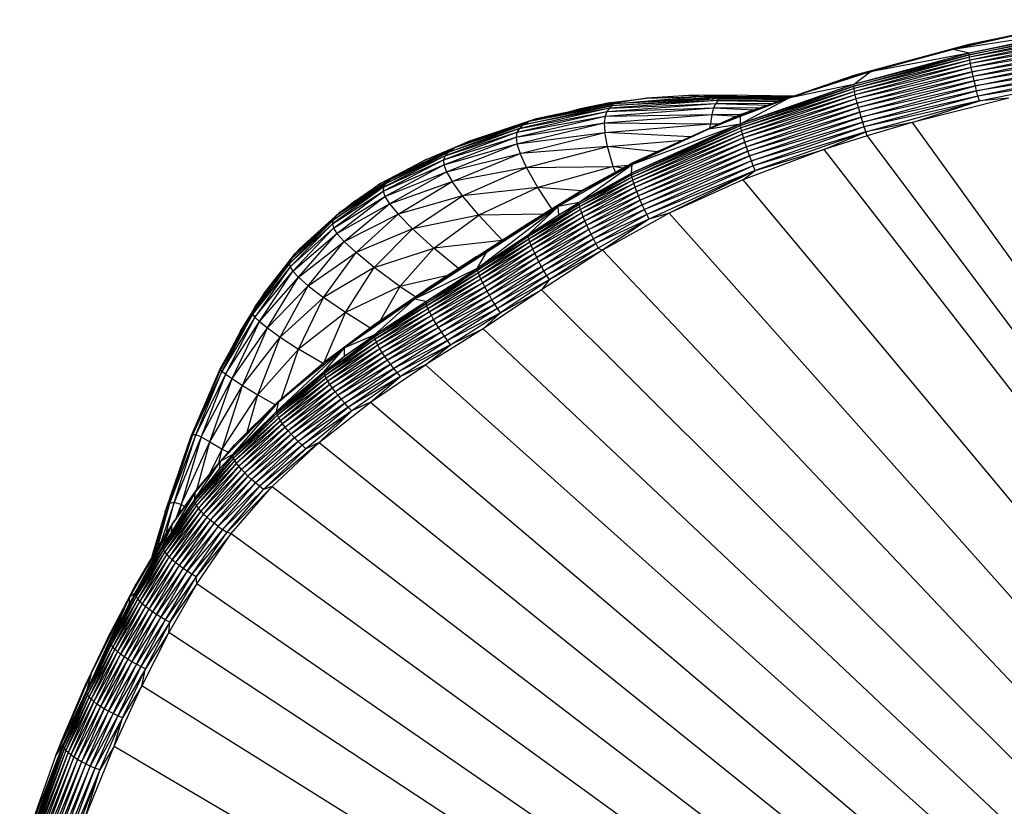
# Paper-space layout '_Superior' of a CAD drawing. Header units: millimetres. Extents: x -50 to 1200, y -1808 to 138.
# Tile 21 of 27: x 759 to 828, y 76 to 131. Entities that reach past the tile are written whole.
import ezdxf

# ---------------------------------------------------------------- set-up
doc = ezdxf.new("R2010")
doc.units = ezdxf.units.MM

psp = doc.layouts.new('_Superior')

# ---------------------------------------------------------------- linework, layer by layer
at = {"color": 7, "linetype": 'Continuous', "lineweight": 25}
for p, q in [((833.593, 130.789), (825.458, 129.056)), ((825.468, 129.094), (833.608, 130.801)), ((825.468, 129.094), (833.593, 130.789)), ((825.485, 129.106), (833.608, 130.801)), ((833.58, 130.163), (824.352, 128.728)), ((830.171, 130.041), (824.352, 128.728)), ((833.58, 130.163), (825.452, 128.469)), ((833.585, 130.051), (825.452, 128.469)), ((825.457, 128.358), (833.585, 130.051)), ((833.601, 129.885), (825.457, 128.358)), ((825.458, 129.056), (830.171, 130.041)), ((833.601, 129.885), (825.476, 128.191)), ((833.627, 129.676), (825.476, 128.191)), ((833.627, 129.676), (825.507, 127.984)), ((817.428, 126.878), (825.468, 129.094)), ((825.458, 129.056), (817.428, 126.878)), ((817.439, 126.917), (825.485, 129.106)), ((817.439, 126.917), (825.468, 129.094)), ((817.459, 126.931), (825.485, 129.106)), ((818.577, 127.164), (825.458, 129.056)), ((824.352, 128.728), (825.458, 129.056)), ((825.458, 129.056), (825.468, 129.094)), ((825.468, 129.094), (825.485, 129.106)), ((833.663, 129.438), (825.507, 127.984)), ((833.663, 129.438), (825.549, 127.747)), ((833.708, 129.163), (825.549, 127.747)), ((833.708, 129.163), (825.603, 127.473)), ((833.761, 128.861), (825.603, 127.473)), ((825.666, 127.173), (833.761, 128.861)), ((825.452, 128.469), (817.421, 126.286)), ((825.457, 128.358), (817.421, 126.286)), ((817.428, 126.174), (825.457, 128.358)), ((825.476, 128.191), (817.428, 126.174)), ((825.476, 128.191), (817.45, 126.008)), ((824.352, 128.728), (818.577, 127.164)), ((825.452, 128.469), (818.577, 127.164)), ((825.452, 128.469), (824.352, 128.728)), ((825.457, 128.358), (825.452, 128.469)), ((825.476, 128.191), (825.457, 128.358)), ((825.507, 127.984), (825.476, 128.191)), ((833.821, 128.537), (825.666, 127.173)), ((833.821, 128.537), (825.738, 126.852)), ((833.883, 128.223), (825.738, 126.852)), ((825.811, 126.54), (833.883, 128.223)), ((825.507, 127.984), (817.45, 126.008)), ((825.507, 127.984), (817.488, 125.802)), ((825.549, 127.747), (817.488, 125.802)), ((825.549, 127.747), (817.538, 125.566)), ((825.603, 127.473), (817.538, 125.566)), ((825.603, 127.473), (817.601, 125.295)), ((825.549, 127.747), (825.507, 127.984)), ((825.603, 127.473), (825.549, 127.747)), ((825.666, 127.173), (825.603, 127.473)), ((833.953, 127.874), (825.811, 126.54)), ((825.896, 126.193), (833.953, 127.874)), ((834.028, 127.519), (825.896, 126.193)), ((825.984, 125.841), (834.028, 127.519)), ((809.567, 124.199), (817.459, 126.931)), ((809.567, 124.199), (817.439, 126.917)), ((809.591, 124.215), (817.459, 126.931)), ((818.577, 127.164), (812.893, 125.334)), ((812.893, 125.334), (817.428, 126.878)), ((813.742, 125.623), (817.439, 126.917)), ((817.421, 126.286), (818.577, 127.164)), ((818.577, 127.164), (817.428, 126.878)), ((817.428, 126.878), (817.439, 126.917)), ((817.439, 126.917), (817.459, 126.931)), ((825.666, 127.173), (817.601, 125.295)), ((817.677, 124.997), (825.666, 127.173)), ((825.738, 126.852), (817.677, 124.997)), ((825.738, 126.852), (817.762, 124.679)), ((825.738, 126.852), (825.666, 127.173)), ((825.811, 126.54), (825.738, 126.852)), ((834.105, 127.164), (825.984, 125.841)), ((834.105, 127.164), (826.076, 125.489)), ((834.184, 126.815), (826.076, 125.489)), ((826.17, 125.142), (834.184, 126.815)), ((817.421, 126.286), (809.55, 123.556)), ((817.428, 126.174), (809.55, 123.556)), ((809.558, 123.443), (817.428, 126.174)), ((817.421, 126.286), (812.893, 125.334)), ((817.428, 126.174), (817.421, 126.286)), ((817.45, 126.008), (817.428, 126.174)), ((825.811, 126.54), (817.762, 124.679)), ((817.849, 124.37), (825.811, 126.54)), ((825.896, 126.193), (817.849, 124.37)), ((817.95, 124.028), (825.896, 126.193)), ((825.896, 126.193), (825.811, 126.54)), ((825.984, 125.841), (825.896, 126.193)), ((806.997, 125.449), (801.78, 125.004)), ((805.946, 125.532), (803.027, 125.35)), ((803.027, 125.35), (806.997, 125.449)), ((810.051, 125.548), (805.946, 125.532)), ((805.946, 125.532), (806.997, 125.449)), ((810.051, 125.548), (806.997, 125.449)), ((806.997, 125.449), (807.785, 125.383)), ((806.997, 125.449), (813.07, 125.416)), ((813.143, 125.441), (806.997, 125.449)), ((817.45, 126.008), (809.558, 123.443)), ((817.45, 126.008), (809.585, 123.277)), ((817.488, 125.802), (809.585, 123.277)), ((817.488, 125.802), (809.63, 123.072)), ((817.538, 125.566), (809.63, 123.072)), ((817.538, 125.566), (809.69, 122.838)), ((810.051, 125.548), (813.303, 125.496)), ((817.488, 125.802), (817.45, 126.008)), ((817.538, 125.566), (817.488, 125.802)), ((817.601, 125.295), (817.538, 125.566)), ((825.984, 125.841), (817.95, 124.028)), ((818.055, 123.68), (825.984, 125.841)), ((826.076, 125.489), (818.055, 123.68)), ((826.076, 125.489), (818.165, 123.333)), ((826.076, 125.489), (825.984, 125.841)), ((826.17, 125.142), (826.076, 125.489)), ((794.436, 123.481), (800.645, 124.832)), ((800.684, 124.935), (794.842, 123.717)), ((800.645, 124.832), (794.842, 123.717)), ((795.331, 123.902), (800.684, 124.935)), ((799.877, 124.841), (795.331, 123.902)), ((800.551, 125.034), (798.385, 124.6)), ((798.385, 124.6), (799.877, 124.841)), ((803.027, 125.35), (799.877, 124.841)), ((799.877, 124.841), (800.684, 124.935)), ((800.251, 124.411), (807.831, 124.963)), ((807.98, 125.171), (800.441, 124.653)), ((800.441, 124.653), (807.831, 124.963)), ((800.441, 124.653), (800.645, 124.832)), ((800.551, 125.034), (803.027, 125.35)), ((800.645, 124.832), (808.035, 125.307)), ((807.98, 125.171), (800.645, 124.832)), ((800.645, 124.832), (800.684, 124.935)), ((807.785, 125.383), (800.684, 124.935)), ((808.035, 125.307), (800.684, 124.935)), ((807.831, 124.963), (807.681, 124.656)), ((812.999, 125.391), (807.785, 125.383)), ((808.035, 125.307), (807.785, 125.383)), ((812.875, 125.349), (807.785, 125.383)), ((807.98, 125.171), (807.831, 124.963)), ((807.831, 124.963), (811.833, 124.989)), ((807.831, 124.963), (811.467, 124.862)), ((807.98, 125.171), (808.035, 125.307)), ((812.415, 125.19), (807.98, 125.171)), ((807.98, 125.171), (812.145, 125.097)), ((808.035, 125.307), (812.782, 125.316)), ((812.6, 125.254), (808.035, 125.307)), ((809.55, 123.556), (812.893, 125.334)), ((809.55, 124.096), (812.893, 125.334)), ((812.893, 125.334), (809.554, 124.158)), ((817.601, 125.295), (809.69, 122.838)), ((817.601, 125.295), (809.766, 122.57)), ((817.677, 124.997), (809.766, 122.57)), ((809.856, 122.276), (817.677, 124.997)), ((817.677, 124.997), (817.601, 125.295)), ((817.762, 124.679), (817.677, 124.997)), ((826.17, 125.142), (818.165, 123.333)), ((818.277, 122.991), (826.17, 125.142)), ((828.23, 125.338), (821.507, 123.649)), ((821.507, 123.649), (826.17, 125.142)), ((828.23, 125.338), (826.17, 125.142)), ((793.929, 122.621), (800.122, 124.085)), ((793.992, 122.965), (800.251, 124.411)), ((793.992, 122.965), (800.122, 124.085)), ((800.441, 124.653), (794.159, 123.238)), ((794.159, 123.238), (800.251, 124.411)), ((800.441, 124.653), (794.436, 123.481)), ((796.815, 124.209), (798.385, 124.6)), ((798.385, 124.6), (797.549, 124.36)), ((800.071, 123.623), (807.556, 124.206)), ((800.122, 124.085), (800.071, 123.623)), ((800.122, 124.085), (807.681, 124.656)), ((800.251, 124.411), (800.122, 124.085)), ((800.122, 124.085), (807.556, 124.206)), ((800.251, 124.411), (807.681, 124.656)), ((800.441, 124.653), (800.251, 124.411)), ((809.591, 124.215), (801.96, 120.795)), ((809.567, 124.199), (801.96, 120.795)), ((809.591, 124.215), (801.987, 120.817)), ((807.356, 123.206), (809.554, 124.158)), ((807.356, 123.206), (809.55, 124.096)), ((807.556, 124.206), (807.458, 123.543)), ((807.681, 124.656), (807.556, 124.206)), ((807.556, 124.206), (809.621, 124.225)), ((807.556, 124.206), (809.306, 124.087)), ((807.681, 124.656), (810.948, 124.683)), ((807.681, 124.656), (810.514, 124.534)), ((809.567, 124.199), (807.759, 123.381)), ((809.55, 124.096), (809.554, 124.158)), ((809.55, 123.556), (809.55, 124.096)), ((809.554, 124.158), (809.567, 124.199)), ((809.567, 124.199), (809.591, 124.215)), ((817.762, 124.679), (809.856, 122.276)), ((817.762, 124.679), (809.958, 121.962)), ((817.849, 124.37), (809.958, 121.962)), ((810.061, 121.659), (817.849, 124.37)), ((817.95, 124.028), (810.061, 121.659)), ((810.181, 121.322), (817.95, 124.028)), ((817.849, 124.37), (817.762, 124.679)), ((817.95, 124.028), (817.849, 124.37)), ((818.055, 123.68), (817.95, 124.028)), ((789.226, 121.59), (794.436, 123.481)), ((794.842, 123.717), (789.655, 121.871)), ((794.436, 123.481), (789.655, 121.871)), ((795.331, 123.902), (790.611, 122.32)), ((790.611, 122.32), (794.842, 123.717)), ((793.929, 122.621), (800.071, 123.623)), ((793.987, 122.152), (800.071, 123.623)), ((794.159, 123.238), (794.436, 123.481)), ((794.436, 123.481), (794.842, 123.717)), ((795.331, 123.902), (794.842, 123.717)), ((800.071, 123.623), (800.116, 122.953)), ((800.071, 123.623), (807.458, 123.543)), ((800.116, 122.953), (807.458, 123.543)), ((809.55, 123.556), (801.955, 120.123)), ((809.558, 123.443), (801.955, 120.123)), ((801.966, 120.007), (809.558, 123.443)), ((802.001, 120.714), (809.55, 123.556)), ((807.356, 123.206), (809.55, 123.556)), ((807.439, 123.253), (807.458, 123.543)), ((807.458, 123.543), (808.102, 123.55)), ((807.969, 123.49), (807.458, 123.543)), ((809.558, 123.443), (809.55, 123.556)), ((809.585, 123.277), (809.558, 123.443)), ((818.055, 123.68), (810.181, 121.322)), ((810.307, 120.98), (818.055, 123.68)), ((818.165, 123.333), (818.055, 123.68)), ((821.507, 123.649), (818.277, 122.991)), ((821.507, 123.649), (818.365, 122.729)), ((821.507, 123.649), (916.282, -8.202)), ((788.878, 121.051), (793.992, 122.965)), ((794.159, 123.238), (788.988, 121.333)), ((788.988, 121.333), (793.992, 122.965)), ((794.159, 123.238), (789.226, 121.59)), ((793.992, 122.965), (793.929, 122.621)), ((793.987, 122.152), (800.116, 122.953)), ((794.159, 123.238), (793.992, 122.965)), ((794.205, 121.48), (800.116, 122.953)), ((800.3, 121.974), (800.116, 122.953)), ((806.08, 122.646), (800.116, 122.953)), ((801.946, 120.75), (807.356, 123.206)), ((809.585, 123.277), (801.966, 120.007)), ((809.585, 123.277), (802, 119.84)), ((809.63, 123.072), (802, 119.84)), ((802.001, 120.714), (807.356, 123.206)), ((809.63, 123.072), (802.055, 119.635)), ((809.69, 122.838), (802.055, 119.635)), ((809.69, 122.838), (802.127, 119.403)), ((809.63, 123.072), (809.585, 123.277)), ((809.69, 122.838), (809.63, 123.072)), ((809.766, 122.57), (809.69, 122.838)), ((818.165, 123.333), (810.307, 120.98)), ((818.165, 123.333), (810.437, 120.64)), ((818.277, 122.991), (810.437, 120.64)), ((818.277, 122.991), (810.57, 120.305)), ((815.348, 121.757), (818.277, 122.991)), ((818.365, 122.729), (815.348, 121.757)), ((818.277, 122.991), (818.165, 123.333)), ((818.365, 122.729), (818.277, 122.991)), ((818.365, 122.729), (916.282, -8.202)), ((787.668, 121.067), (790.611, 122.32)), ((788.878, 121.051), (793.929, 122.621)), ((788.898, 120.701), (793.929, 122.621)), ((788.898, 120.701), (793.987, 122.152)), ((789.078, 120.223), (793.987, 122.152)), ((790.611, 122.32), (789.655, 121.871)), ((793.929, 122.621), (793.987, 122.152)), ((793.987, 122.152), (794.205, 121.48)), ((800.3, 121.974), (794.205, 121.48)), ((794.655, 120.505), (800.3, 121.974)), ((800.3, 121.974), (805.584, 122.425)), ((800.698, 120.575), (800.3, 121.974)), ((803.744, 121.602), (800.3, 121.974)), ((809.766, 122.57), (802.127, 119.403)), ((809.766, 122.57), (802.219, 119.138)), ((809.856, 122.276), (802.219, 119.138)), ((802.327, 118.848), (809.856, 122.276)), ((809.856, 122.276), (809.766, 122.57)), ((809.958, 121.962), (809.856, 122.276)), ((788.988, 121.333), (784.709, 119.146)), ((784.866, 119.407), (789.226, 121.59)), ((788.988, 121.333), (784.866, 119.407)), ((789.655, 121.871), (785.139, 119.661)), ((789.226, 121.59), (785.139, 119.661)), ((785.548, 119.935), (789.655, 121.871)), ((788.988, 121.333), (788.878, 121.051)), ((788.988, 121.333), (789.226, 121.59)), ((789.078, 120.223), (794.205, 121.48)), ((789.226, 121.59), (789.655, 121.871)), ((789.483, 119.536), (794.205, 121.48)), ((794.655, 120.505), (794.205, 121.48)), ((809.958, 121.962), (802.327, 118.848)), ((809.958, 121.962), (802.449, 118.54)), ((810.061, 121.659), (802.449, 118.54)), ((802.572, 118.243), (810.061, 121.659)), ((810.181, 121.322), (802.572, 118.243)), ((802.715, 117.914), (810.181, 121.322)), ((815.348, 121.757), (809.714, 119.662)), ((810.061, 121.659), (809.958, 121.962)), ((810.181, 121.322), (810.061, 121.659)), ((810.307, 120.98), (810.181, 121.322)), ((810.57, 120.305), (815.348, 121.757)), ((815.348, 121.757), (916.282, -8.202)), ((784.519, 119.429), (787.668, 121.067)), ((784.678, 118.856), (788.878, 121.051)), ((784.678, 118.856), (788.898, 120.701)), ((784.709, 119.146), (788.878, 121.051)), ((784.799, 118.492), (788.898, 120.701)), ((787.668, 121.067), (785.548, 119.935)), ((788.878, 121.051), (788.898, 120.701)), ((788.898, 120.701), (789.078, 120.223)), ((802.001, 120.714), (796.86, 117.807)), ((801.96, 120.795), (798.284, 118.734)), ((801.946, 120.75), (798.284, 118.734)), ((802.001, 120.714), (798.284, 118.734)), ((798.297, 118.784), (801.987, 120.817)), ((801.96, 120.795), (798.297, 118.784)), ((798.31, 118.079), (802.001, 120.714)), ((798.324, 118.81), (801.987, 120.817)), ((800.698, 120.575), (801.722, 120.672)), ((801.96, 120.795), (801.946, 120.75)), ((801.946, 120.75), (802.001, 120.714)), ((801.955, 120.123), (802.001, 120.714)), ((801.987, 120.817), (801.96, 120.795)), ((810.307, 120.98), (802.715, 117.914)), ((810.307, 120.98), (802.865, 117.582)), ((810.437, 120.64), (802.865, 117.582)), ((810.437, 120.64), (803.02, 117.25)), ((810.437, 120.64), (810.307, 120.98)), ((810.57, 120.305), (810.437, 120.64)), ((785.548, 119.935), (781.616, 117.355)), ((784.519, 119.429), (785.548, 119.935)), ((784.799, 118.492), (789.078, 120.223)), ((785.125, 117.987), (789.078, 120.223)), ((785.548, 119.935), (785.139, 119.661)), ((789.078, 120.223), (789.483, 119.536)), ((794.655, 120.505), (789.483, 119.536)), ((790.204, 118.55), (794.655, 120.505)), ((794.655, 120.505), (800.698, 120.575)), ((795.436, 119.13), (794.655, 120.505)), ((800.698, 120.575), (795.436, 119.13)), ((798.31, 118.079), (801.955, 120.123)), ((801.966, 120.007), (798.31, 118.079)), ((798.324, 117.96), (801.966, 120.007)), ((800.841, 120.189), (800.698, 120.575)), ((801.334, 120.459), (800.698, 120.575)), ((801.966, 120.007), (801.955, 120.123)), ((802, 119.84), (801.966, 120.007)), ((810.57, 120.305), (803.02, 117.25)), ((810.57, 120.305), (803.177, 116.926)), ((810.57, 120.305), (804.589, 117.341)), ((809.714, 119.662), (810.57, 120.305)), ((781.235, 116.871), (784.866, 119.407)), ((785.139, 119.661), (781.419, 117.144)), ((784.866, 119.407), (781.419, 117.144)), ((781.616, 117.355), (785.139, 119.661)), ((784.519, 119.429), (782.338, 117.829)), ((782.701, 118.174), (784.519, 119.429)), ((784.709, 119.146), (784.866, 119.407)), ((784.866, 119.407), (785.139, 119.661)), ((785.125, 117.987), (789.483, 119.536)), ((785.735, 117.263), (789.483, 119.536)), ((790.204, 118.55), (789.483, 119.536)), ((802, 119.84), (798.324, 117.96)), ((802, 119.84), (798.363, 117.79)), ((802.055, 119.635), (798.363, 117.79)), ((802.055, 119.635), (798.424, 117.584)), ((802.127, 119.403), (798.424, 117.584)), ((802.127, 119.403), (798.505, 117.352)), ((802.055, 119.635), (802, 119.84)), ((802.127, 119.403), (802.055, 119.635)), ((802.219, 119.138), (802.127, 119.403)), ((809.714, 119.662), (804.589, 117.341)), ((809.714, 119.662), (916.282, -8.202)), ((784.709, 119.146), (781.158, 116.601)), ((781.158, 116.601), (784.678, 118.856)), ((781.222, 116.3), (784.678, 118.856)), ((784.709, 119.146), (781.235, 116.871)), ((784.709, 119.146), (784.678, 118.856)), ((784.678, 118.856), (784.799, 118.492)), ((790.204, 118.55), (785.735, 117.263)), ((786.731, 116.249), (790.204, 118.55)), ((795.436, 119.13), (790.204, 118.55)), ((791.344, 117.195), (790.204, 118.55)), ((795.436, 119.13), (791.344, 117.195)), ((794.711, 116.524), (798.297, 118.784)), ((794.711, 116.524), (798.284, 118.734)), ((794.723, 116.58), (798.324, 118.81)), ((794.723, 116.58), (798.297, 118.784)), ((794.749, 116.613), (798.324, 118.81)), ((796.419, 117.64), (795.436, 119.13)), ((798.476, 118.893), (795.436, 119.13)), ((798.284, 118.734), (796.86, 117.807)), ((798.284, 118.734), (798.297, 118.784)), ((798.297, 118.784), (798.324, 118.81)), ((802.219, 119.138), (798.505, 117.352)), ((802.219, 119.138), (798.606, 117.088)), ((802.327, 118.848), (798.606, 117.088)), ((798.725, 116.8), (802.327, 118.848)), ((802.449, 118.54), (798.725, 116.8)), ((802.449, 118.54), (798.859, 116.496)), ((802.327, 118.848), (802.219, 119.138)), ((802.449, 118.54), (802.327, 118.848)), ((802.572, 118.243), (802.449, 118.54)), ((781.222, 116.3), (784.799, 118.492)), ((781.468, 115.911), (784.799, 118.492)), ((781.468, 115.911), (785.125, 117.987)), ((782.701, 118.174), (781.912, 117.55)), ((781.965, 115.365), (785.125, 117.987)), ((784.799, 118.492), (785.125, 117.987)), ((785.125, 117.987), (785.735, 117.263)), ((794.78, 115.706), (798.324, 117.96)), ((798.31, 118.079), (796.86, 117.807)), ((796.9, 117.211), (798.31, 118.079)), ((798.324, 117.96), (796.9, 117.211)), ((798.324, 117.96), (798.31, 118.079)), ((798.363, 117.79), (798.324, 117.96)), ((802.572, 118.243), (798.859, 116.496)), ((798.994, 116.202), (802.572, 118.243)), ((802.715, 117.914), (798.994, 116.202)), ((802.715, 117.914), (799.15, 115.878)), ((802.715, 117.914), (802.572, 118.243)), ((802.865, 117.582), (802.715, 117.914)), ((778.566, 114.529), (781.616, 117.355)), ((778.876, 114.88), (781.616, 117.355)), ((781.616, 117.355), (781.419, 117.144)), ((781.965, 115.365), (785.735, 117.263)), ((782.801, 114.594), (785.735, 117.263)), ((786.731, 116.249), (785.735, 117.263)), ((791.344, 117.195), (786.731, 116.249)), ((788.203, 114.903), (791.344, 117.195)), ((791.235, 113.489), (796.86, 117.807)), ((795.826, 117.275), (791.344, 117.195)), ((792.971, 115.459), (791.344, 117.195)), ((796.86, 117.807), (791.874, 114.596)), ((794.711, 116.524), (796.86, 117.807)), ((794.762, 115.829), (796.86, 117.807)), ((794.762, 115.829), (796.9, 117.211)), ((798.363, 117.79), (794.78, 115.706)), ((794.78, 115.706), (796.9, 117.211)), ((798.363, 117.79), (794.825, 115.532)), ((798.424, 117.584), (794.825, 115.532)), ((798.424, 117.584), (794.895, 115.324)), ((798.505, 117.352), (794.895, 115.324)), ((798.505, 117.352), (794.985, 115.091)), ((796.9, 117.211), (796.86, 117.807)), ((798.424, 117.584), (798.363, 117.79)), ((798.505, 117.352), (798.424, 117.584)), ((798.606, 117.088), (798.505, 117.352)), ((802.865, 117.582), (799.15, 115.878)), ((802.865, 117.582), (799.313, 115.551)), ((803.02, 117.25), (799.313, 115.551)), ((799.482, 115.226), (803.02, 117.25)), ((804.589, 117.341), (799.949, 114.765)), ((803.02, 117.25), (802.865, 117.582)), ((803.02, 117.25), (803.177, 116.926)), ((804.589, 117.341), (803.177, 116.926)), ((804.589, 117.341), (916.282, -8.202)), ((778.189, 113.859), (781.235, 116.871)), ((781.158, 116.601), (778.189, 113.859)), ((781.158, 116.601), (778.205, 113.597)), ((781.419, 117.144), (778.313, 114.149)), ((781.235, 116.871), (778.313, 114.149)), ((778.566, 114.529), (781.419, 117.144)), ((781.158, 116.601), (781.235, 116.871)), ((781.158, 116.601), (781.222, 116.3)), ((781.235, 116.871), (781.419, 117.144)), ((791.166, 114.214), (794.723, 116.58)), ((791.166, 114.214), (794.711, 116.524)), ((791.177, 114.274), (794.749, 116.613)), ((791.177, 114.274), (794.723, 116.58)), ((791.204, 114.313), (794.749, 116.613)), ((794.711, 116.524), (791.874, 114.596)), ((794.723, 116.58), (794.711, 116.524)), ((794.749, 116.613), (794.723, 116.58)), ((798.606, 117.088), (794.985, 115.091)), ((798.606, 117.088), (795.098, 114.827)), ((798.725, 116.8), (795.098, 114.827)), ((795.229, 114.541), (798.725, 116.8)), ((798.859, 116.496), (795.229, 114.541)), ((798.859, 116.496), (795.375, 114.24)), ((798.725, 116.8), (798.606, 117.088)), ((798.859, 116.496), (798.725, 116.8)), ((798.994, 116.202), (798.859, 116.496)), ((803.177, 116.926), (799.482, 115.226)), ((803.177, 116.926), (799.653, 114.908)), ((803.177, 116.926), (799.949, 114.765)), ((778.205, 113.597), (781.222, 116.3)), ((778.386, 113.291), (781.222, 116.3)), ((778.386, 113.291), (781.468, 115.911)), ((778.783, 112.873), (781.468, 115.911)), ((781.222, 116.3), (781.468, 115.911)), ((781.468, 115.911), (781.965, 115.365)), ((786.731, 116.249), (782.801, 114.594)), ((784.067, 113.551), (786.731, 116.249)), ((788.203, 114.903), (786.731, 116.249)), ((791.235, 113.489), (794.762, 115.829)), ((794.78, 115.706), (794.762, 115.829)), ((798.994, 116.202), (795.375, 114.24)), ((798.994, 116.202), (795.523, 113.95)), ((799.15, 115.878), (795.523, 113.95)), ((795.693, 113.632), (799.15, 115.878)), ((799.15, 115.878), (798.994, 116.202)), ((799.313, 115.551), (799.15, 115.878)), ((778.783, 112.873), (781.965, 115.365)), ((779.471, 112.28), (781.965, 115.365)), ((781.965, 115.365), (782.801, 114.594)), ((792.935, 115.436), (788.203, 114.903)), ((794.78, 115.706), (791.235, 113.489)), ((791.256, 113.363), (794.78, 115.706)), ((794.825, 115.532), (791.256, 113.363)), ((794.825, 115.532), (791.307, 113.187)), ((794.895, 115.324), (791.307, 113.187)), ((794.895, 115.324), (791.384, 112.978)), ((794.825, 115.532), (794.78, 115.706)), ((794.895, 115.324), (794.825, 115.532)), ((794.985, 115.091), (794.895, 115.324)), ((799.313, 115.551), (795.693, 113.632)), ((795.871, 113.312), (799.313, 115.551)), ((799.482, 115.226), (795.871, 113.312)), ((796.054, 112.995), (799.482, 115.226)), ((799.482, 115.226), (799.313, 115.551)), ((799.482, 115.226), (799.653, 114.908)), ((775.827, 110.901), (778.566, 114.529)), ((776.344, 111.704), (778.566, 114.529)), ((778.566, 114.529), (778.313, 114.149)), ((778.876, 114.88), (778.566, 114.529)), ((779.471, 112.28), (782.801, 114.594)), ((780.535, 111.466), (782.801, 114.594)), ((784.067, 113.551), (782.801, 114.594)), ((784.067, 113.551), (788.203, 114.903)), ((788.203, 114.903), (785.838, 112.228)), ((791.874, 114.596), (786.867, 111.347)), ((791.874, 114.596), (787.592, 111.896)), ((789.919, 113.478), (788.203, 114.903)), ((791.166, 114.214), (791.874, 114.596)), ((791.235, 113.489), (791.874, 114.596)), ((794.985, 115.091), (791.384, 112.978)), ((794.985, 115.091), (791.483, 112.746)), ((795.098, 114.827), (791.483, 112.746)), ((795.098, 114.827), (791.607, 112.484)), ((795.229, 114.541), (791.607, 112.484)), ((791.75, 112.202), (795.229, 114.541)), ((795.098, 114.827), (794.985, 115.091)), ((795.229, 114.541), (795.098, 114.827)), ((795.375, 114.24), (795.229, 114.541)), ((799.949, 114.765), (795.712, 111.994)), ((799.653, 114.908), (796.054, 112.995)), ((799.653, 114.908), (796.239, 112.686)), ((799.949, 114.765), (796.239, 112.686)), ((799.653, 114.908), (799.949, 114.765)), ((799.949, 114.765), (916.282, -8.202)), ((775.617, 110.323), (778.189, 113.859)), ((778.313, 114.149), (775.638, 110.547)), ((778.189, 113.859), (775.638, 110.547)), ((775.827, 110.901), (778.313, 114.149)), ((778.189, 113.859), (778.313, 114.149)), ((778.205, 113.597), (778.189, 113.859)), ((787.592, 111.896), (791.177, 114.274)), ((787.592, 111.896), (791.166, 114.214)), ((787.606, 111.956), (791.204, 114.313)), ((791.177, 114.274), (787.606, 111.956)), ((791.204, 114.313), (787.637, 111.995)), ((791.177, 114.274), (791.166, 114.214)), ((791.204, 114.313), (791.177, 114.274)), ((795.375, 114.24), (791.75, 112.202)), ((795.375, 114.24), (791.91, 111.905)), ((795.523, 113.95), (791.91, 111.905)), ((795.523, 113.95), (792.071, 111.622)), ((795.523, 113.95), (795.375, 114.24)), ((795.693, 113.632), (795.523, 113.95)), ((778.205, 113.597), (775.617, 110.323)), ((778.205, 113.597), (775.749, 110.098)), ((775.749, 110.098), (778.386, 113.291)), ((776.067, 109.791), (778.386, 113.291)), ((778.205, 113.597), (778.386, 113.291)), ((778.386, 113.291), (778.783, 112.873)), ((784.067, 113.551), (780.535, 111.466)), ((782.053, 110.416), (784.067, 113.551)), ((785.838, 112.228), (784.067, 113.551)), ((791.235, 113.489), (786.867, 111.347)), ((787.647, 111.183), (791.235, 113.489)), ((787.647, 111.183), (791.256, 113.363)), ((787.669, 111.059), (791.256, 113.363)), ((791.307, 113.187), (787.669, 111.059)), ((791.307, 113.187), (787.721, 110.887)), ((791.256, 113.363), (791.235, 113.489)), ((791.307, 113.187), (791.256, 113.363)), ((791.384, 112.978), (791.307, 113.187)), ((795.693, 113.632), (792.071, 111.622)), ((792.255, 111.311), (795.693, 113.632)), ((795.871, 113.312), (792.255, 111.311)), ((792.448, 110.999), (795.871, 113.312)), ((795.871, 113.312), (795.693, 113.632)), ((796.054, 112.995), (795.871, 113.312)), ((776.067, 109.791), (778.783, 112.873)), ((776.63, 109.343), (778.783, 112.873)), ((778.783, 112.873), (779.471, 112.28)), ((789.179, 112.997), (785.838, 112.228)), ((791.384, 112.978), (787.721, 110.887)), ((791.384, 112.978), (787.802, 110.682)), ((791.483, 112.746), (787.802, 110.682)), ((791.483, 112.746), (787.907, 110.457)), ((791.607, 112.484), (787.907, 110.457)), ((791.607, 112.484), (788.038, 110.202)), ((791.483, 112.746), (791.384, 112.978)), ((791.607, 112.484), (791.483, 112.746)), ((791.75, 112.202), (791.607, 112.484)), ((796.054, 112.995), (792.448, 110.999)), ((792.646, 110.692), (796.054, 112.995)), ((796.239, 112.686), (792.646, 110.692)), ((796.239, 112.686), (792.846, 110.393)), ((796.239, 112.686), (795.712, 111.994)), ((796.054, 112.995), (796.239, 112.686)), ((776.344, 111.704), (775.827, 110.901)), ((776.63, 109.343), (779.471, 112.28)), ((777.512, 108.71), (779.471, 112.28)), ((779.471, 112.28), (780.535, 111.466)), ((785.838, 112.228), (782.053, 110.416)), ((784.033, 109.517), (787.606, 111.956)), ((784.033, 109.517), (787.592, 111.896)), ((784.054, 109.574), (787.637, 111.995)), ((784.054, 109.574), (787.606, 111.956)), ((784.092, 109.61), (787.637, 111.995)), ((785.838, 112.228), (784.496, 109.882)), ((786.908, 111.505), (785.838, 112.228)), ((787.592, 111.896), (786.867, 111.347)), ((787.592, 111.896), (787.606, 111.956)), ((787.606, 111.956), (787.637, 111.995)), ((791.75, 112.202), (788.038, 110.202)), ((788.191, 109.929), (791.75, 112.202)), ((791.91, 111.905), (788.191, 109.929)), ((791.91, 111.905), (788.363, 109.641)), ((795.712, 111.994), (791.646, 109.285)), ((791.91, 111.905), (791.75, 112.202)), ((792.071, 111.622), (791.91, 111.905)), ((792.846, 110.393), (795.712, 111.994)), ((795.712, 111.994), (916.282, -8.202)), ((777.512, 108.71), (780.535, 111.466)), ((778.789, 107.876), (780.535, 111.466)), ((782.053, 110.416), (780.535, 111.466)), ((786.867, 111.347), (781.98, 107.966)), ((784.033, 109.517), (786.867, 111.347)), ((784.055, 108.841), (786.867, 111.347)), ((784.055, 108.841), (787.647, 111.183)), ((787.669, 111.059), (784.055, 108.841)), ((784.073, 108.723), (787.669, 111.059)), ((787.647, 111.183), (786.867, 111.347)), ((787.669, 111.059), (787.647, 111.183)), ((787.721, 110.887), (787.669, 111.059)), ((792.071, 111.622), (788.363, 109.641)), ((792.071, 111.622), (788.536, 109.367)), ((792.255, 111.311), (788.536, 109.367)), ((788.735, 109.066), (792.255, 111.311)), ((792.255, 111.311), (792.071, 111.622)), ((792.448, 110.999), (792.255, 111.311)), ((775.638, 110.547), (773.345, 106.417)), ((775.617, 110.323), (773.345, 106.417)), ((773.372, 106.539), (775.827, 110.901)), ((773.372, 106.539), (775.638, 110.547)), ((773.45, 106.309), (775.617, 110.323)), ((774.748, 109.112), (775.58, 110.462)), ((775.617, 110.323), (775.638, 110.547)), ((775.749, 110.098), (775.617, 110.323)), ((775.827, 110.901), (775.638, 110.547)), ((782.053, 110.416), (778.789, 107.876)), ((780.575, 106.975), (782.053, 110.416)), ((783.751, 109.355), (782.053, 110.416)), ((787.721, 110.887), (784.073, 108.723)), ((787.721, 110.887), (784.125, 108.558)), ((787.802, 110.682), (784.125, 108.558)), ((787.802, 110.682), (784.207, 108.363)), ((787.907, 110.457), (784.207, 108.363)), ((787.907, 110.457), (784.316, 108.148)), ((787.802, 110.682), (787.721, 110.887)), ((787.907, 110.457), (787.802, 110.682)), ((788.038, 110.202), (787.907, 110.457)), ((792.448, 110.999), (788.735, 109.066)), ((788.943, 108.765), (792.448, 110.999)), ((792.646, 110.692), (788.943, 108.765)), ((792.646, 110.692), (789.157, 108.469)), ((792.846, 110.393), (789.157, 108.469)), ((789.374, 108.181), (792.846, 110.393)), ((792.846, 110.393), (791.646, 109.285)), ((792.646, 110.692), (792.448, 110.999)), ((792.846, 110.393), (792.646, 110.692)), ((775.749, 110.098), (773.45, 106.309)), ((775.749, 110.098), (773.711, 106.131)), ((773.711, 106.131), (776.067, 109.791)), ((774.172, 105.822), (776.067, 109.791)), ((775.749, 110.098), (776.067, 109.791)), ((776.067, 109.791), (776.63, 109.343)), ((788.038, 110.202), (784.316, 108.148)), ((788.038, 110.202), (784.454, 107.904)), ((788.191, 109.929), (784.454, 107.904)), ((784.615, 107.643), (788.191, 109.929)), ((788.363, 109.641), (784.615, 107.643)), ((788.363, 109.641), (784.798, 107.368)), ((788.191, 109.929), (788.038, 110.202)), ((788.363, 109.641), (788.191, 109.929)), ((788.536, 109.367), (788.363, 109.641)), ((774.748, 109.112), (773.661, 107.053)), ((774.172, 105.822), (776.63, 109.343)), ((774.898, 105.343), (776.63, 109.343)), ((776.63, 109.343), (777.512, 108.71)), ((780.585, 106.954), (784.054, 109.574)), ((780.585, 106.954), (784.033, 109.517)), ((780.612, 107.007), (784.092, 109.61)), ((780.612, 107.007), (784.054, 109.574)), ((781.98, 107.966), (784.033, 109.517)), ((784.033, 109.517), (784.054, 109.574)), ((784.054, 109.574), (784.092, 109.61)), ((788.536, 109.367), (784.798, 107.368)), ((788.536, 109.367), (784.982, 107.106)), ((788.735, 109.066), (784.982, 107.106)), ((785.195, 106.818), (788.735, 109.066)), ((791.646, 109.285), (787.639, 106.773)), ((788.735, 109.066), (788.536, 109.367)), ((788.943, 108.765), (788.735, 109.066)), ((791.646, 109.285), (789.374, 108.181)), ((791.646, 109.285), (916.282, -8.202)), ((774.898, 105.343), (777.512, 108.71)), ((775.958, 104.684), (777.512, 108.71)), ((777.512, 108.71), (778.789, 107.876)), ((780.588, 106.196), (784.073, 108.723)), ((784.125, 108.558), (780.588, 106.196)), ((784.125, 108.558), (780.639, 106.039)), ((784.207, 108.363), (780.639, 106.039)), ((784.207, 108.363), (780.723, 105.853)), ((784.055, 108.841), (781.98, 107.966)), ((781.992, 107.385), (784.055, 108.841)), ((784.073, 108.723), (781.992, 107.385)), ((784.073, 108.723), (784.055, 108.841)), ((784.125, 108.558), (784.073, 108.723)), ((784.207, 108.363), (784.125, 108.558)), ((784.316, 108.148), (784.207, 108.363)), ((788.943, 108.765), (785.195, 106.818)), ((788.943, 108.765), (785.418, 106.529)), ((789.157, 108.469), (785.418, 106.529)), ((785.649, 106.245), (789.157, 108.469)), ((789.157, 108.469), (788.943, 108.765)), ((789.374, 108.181), (789.157, 108.469)), ((775.958, 104.684), (778.789, 107.876)), ((777.266, 103.528), (781.98, 107.966)), ((781.98, 107.966), (777.43, 104.205)), ((777.613, 104.432), (778.789, 107.876)), ((780.47, 106.885), (778.789, 107.876)), ((780.573, 106.31), (781.98, 107.966)), ((780.585, 106.954), (781.98, 107.966)), ((784.316, 108.148), (780.723, 105.853)), ((784.316, 108.148), (780.836, 105.648)), ((784.454, 107.904), (780.836, 105.648)), ((784.454, 107.904), (780.98, 105.416)), ((784.615, 107.643), (780.98, 105.416)), ((781.151, 105.167), (784.615, 107.643)), ((781.992, 107.385), (781.98, 107.966)), ((784.454, 107.904), (784.316, 108.148)), ((784.615, 107.643), (784.454, 107.904)), ((784.798, 107.368), (784.615, 107.643)), ((789.374, 108.181), (785.649, 106.245)), ((789.374, 108.181), (785.883, 105.969)), ((787.639, 106.773), (789.374, 108.181)), ((777.312, 104.151), (780.612, 107.007)), ((777.312, 104.151), (780.585, 106.954)), ((777.346, 104.203), (780.612, 107.007)), ((777.43, 104.205), (780.585, 106.954)), ((780.573, 106.31), (781.992, 107.385)), ((780.585, 106.954), (780.612, 107.007)), ((780.588, 106.196), (781.992, 107.385)), ((784.798, 107.368), (781.151, 105.167)), ((784.798, 107.368), (781.344, 104.906)), ((784.982, 107.106), (781.344, 104.906)), ((784.982, 107.106), (781.54, 104.657)), ((784.982, 107.106), (784.798, 107.368)), ((785.195, 106.818), (784.982, 107.106)), ((771.32, 101.817), (773.372, 106.539)), ((771.32, 101.817), (773.345, 106.417)), ((773.345, 106.417), (771.423, 101.904)), ((773.45, 106.309), (771.423, 101.904)), ((771.646, 101.903), (773.45, 106.309)), ((773.372, 106.539), (773.345, 106.417)), ((773.45, 106.309), (773.345, 106.417)), ((773.711, 106.131), (773.45, 106.309)), ((777.266, 103.528), (780.573, 106.31)), ((780.588, 106.196), (780.573, 106.31)), ((785.195, 106.818), (781.54, 104.657)), ((781.767, 104.383), (785.195, 106.818)), ((785.418, 106.529), (781.767, 104.383)), ((782.006, 104.109), (785.418, 106.529)), ((785.649, 106.245), (782.006, 104.109)), ((782.254, 103.839), (785.649, 106.245)), ((783.796, 104.19), (787.639, 106.773)), ((785.418, 106.529), (785.195, 106.818)), ((785.649, 106.245), (785.418, 106.529)), ((785.883, 105.969), (785.649, 106.245)), ((787.639, 106.773), (785.883, 105.969)), ((787.639, 106.773), (916.282, -8.202)), ((773.711, 106.131), (771.646, 101.903)), ((773.711, 106.131), (772.028, 101.758)), ((772.028, 101.758), (774.172, 105.822)), ((772.621, 101.431), (774.172, 105.822)), ((773.711, 106.131), (774.172, 105.822)), ((774.172, 105.822), (774.898, 105.343)), ((780.588, 106.196), (777.266, 103.528)), ((777.278, 103.418), (780.588, 106.196)), ((780.639, 106.039), (777.278, 103.418)), ((780.639, 106.039), (777.328, 103.266)), ((780.723, 105.853), (777.328, 103.266)), ((780.723, 105.853), (777.415, 103.088)), ((780.836, 105.648), (777.415, 103.088)), ((780.836, 105.648), (777.532, 102.892)), ((780.639, 106.039), (780.588, 106.196)), ((780.723, 105.853), (780.639, 106.039)), ((780.836, 105.648), (780.723, 105.853)), ((780.98, 105.416), (780.836, 105.648)), ((785.883, 105.969), (782.254, 103.839)), ((785.883, 105.969), (782.506, 103.577)), ((783.796, 104.19), (785.883, 105.969)), ((772.621, 101.431), (774.898, 105.343)), ((773.488, 100.92), (774.898, 105.343)), ((774.898, 105.343), (775.958, 104.684)), ((780.98, 105.416), (777.532, 102.892)), ((780.98, 105.416), (777.683, 102.672)), ((781.151, 105.167), (777.683, 102.672)), ((777.863, 102.436), (781.151, 105.167)), ((781.344, 104.906), (777.863, 102.436)), ((781.344, 104.906), (778.068, 102.189)), ((781.151, 105.167), (780.98, 105.416)), ((781.344, 104.906), (781.151, 105.167)), ((781.54, 104.657), (781.344, 104.906)), ((777.43, 104.205), (773.358, 100.073)), ((773.488, 100.92), (775.958, 104.684)), ((774.21, 100.541), (777.43, 104.205)), ((777.43, 104.205), (774.291, 101.154)), ((774.291, 101.154), (777.346, 104.203)), ((774.291, 101.154), (777.312, 104.151)), ((774.332, 101.206), (777.346, 104.203)), ((775.217, 102.087), (775.958, 104.684)), ((775.958, 104.684), (777.151, 104.009)), ((777.266, 103.528), (777.43, 104.205)), ((777.43, 104.205), (777.312, 104.151)), ((777.346, 104.203), (777.312, 104.151)), ((781.54, 104.657), (778.068, 102.189)), ((781.54, 104.657), (778.276, 101.953)), ((781.767, 104.383), (778.276, 101.953)), ((778.518, 101.695), (781.767, 104.383)), ((780.23, 101.372), (783.796, 104.19)), ((781.767, 104.383), (781.54, 104.657)), ((782.006, 104.109), (781.767, 104.383)), ((783.796, 104.19), (782.506, 103.577)), ((783.796, 104.19), (916.282, -8.202)), ((774.21, 100.541), (777.266, 103.528)), ((777.278, 103.418), (777.266, 103.528)), ((782.006, 104.109), (778.518, 101.695)), ((778.774, 101.437), (782.006, 104.109)), ((782.254, 103.839), (778.774, 101.437)), ((779.039, 101.183), (782.254, 103.839)), ((782.506, 103.577), (779.039, 101.183)), ((782.506, 103.577), (779.309, 100.937)), ((780.23, 101.372), (782.506, 103.577)), ((782.254, 103.839), (782.006, 104.109)), ((782.506, 103.577), (782.254, 103.839)), ((777.278, 103.418), (774.21, 100.541)), ((774.22, 100.432), (777.278, 103.418)), ((777.328, 103.266), (774.22, 100.432)), ((777.328, 103.266), (774.269, 100.286)), ((777.415, 103.088), (774.269, 100.286)), ((777.415, 103.088), (774.358, 100.114)), ((777.532, 102.892), (774.358, 100.114)), ((777.532, 102.892), (774.48, 99.927)), ((777.328, 103.266), (777.278, 103.418)), ((777.415, 103.088), (777.328, 103.266)), ((777.532, 102.892), (777.415, 103.088)), ((777.683, 102.672), (777.532, 102.892)), ((777.683, 102.672), (774.48, 99.927)), ((777.683, 102.672), (774.638, 99.718)), ((777.863, 102.436), (774.638, 99.718)), ((774.827, 99.496), (777.863, 102.436)), ((778.068, 102.189), (774.827, 99.496)), ((778.068, 102.189), (775.044, 99.263)), ((777.863, 102.436), (777.683, 102.672)), ((778.068, 102.189), (777.863, 102.436)), ((778.276, 101.953), (778.068, 102.189)), ((769.621, 96.879), (771.423, 101.904)), ((769.621, 96.879), (771.32, 101.817)), ((771.423, 101.904), (769.821, 97.12)), ((771.646, 101.903), (769.821, 97.12)), ((770.144, 97.201), (771.646, 101.903)), ((772.028, 101.758), (770.144, 97.201)), ((772.028, 101.758), (770.625, 97.048)), ((770.625, 97.048), (772.621, 101.431)), ((771.32, 101.817), (771.423, 101.904)), ((771.646, 101.903), (771.423, 101.904)), ((772.028, 101.758), (771.646, 101.903)), ((771.707, 98.088), (772.621, 101.431)), ((772.028, 101.758), (772.621, 101.431)), ((772.621, 101.431), (773.488, 100.92)), ((778.276, 101.953), (775.044, 99.263)), ((778.276, 101.953), (775.265, 99.042)), ((778.518, 101.695), (775.265, 99.042)), ((775.522, 98.801), (778.518, 101.695)), ((778.774, 101.437), (775.522, 98.801)), ((775.793, 98.56), (778.774, 101.437)), ((778.518, 101.695), (778.276, 101.953)), ((778.774, 101.437), (778.518, 101.695)), ((779.039, 101.183), (778.774, 101.437)), ((772.575, 99.132), (773.488, 100.92)), ((773.242, 99.934), (773.488, 100.92)), ((774.291, 101.154), (773.358, 100.073)), ((773.488, 100.92), (773.894, 100.694)), ((774.149, 100.989), (774.332, 101.206)), ((774.332, 101.206), (774.153, 100.993)), ((774.291, 101.154), (774.332, 101.206)), ((779.039, 101.183), (775.793, 98.56)), ((776.076, 98.325), (779.039, 101.183)), ((779.309, 100.937), (776.076, 98.325)), ((780.23, 101.372), (776.365, 98.097)), ((779.309, 100.937), (776.365, 98.097)), ((776.957, 98.304), (780.23, 101.372)), ((779.309, 100.937), (779.039, 101.183)), ((780.23, 101.372), (779.309, 100.937)), ((780.23, 101.372), (916.282, -8.202)), ((771.546, 97.398), (773.358, 100.073)), ((771.554, 97.29), (774.22, 100.432)), ((774.269, 100.286), (771.554, 97.29)), ((774.269, 100.286), (771.605, 97.147)), ((774.358, 100.114), (771.605, 97.147)), ((773.358, 100.073), (771.62, 97.943)), ((771.641, 98.009), (773.358, 100.073)), ((774.358, 100.114), (771.697, 96.982)), ((773.293, 99.531), (774.21, 100.541)), ((774.22, 100.432), (773.293, 99.531)), ((773.293, 99.531), (773.358, 100.073)), ((774.21, 100.541), (773.358, 100.073)), ((774.22, 100.432), (774.21, 100.541)), ((774.269, 100.286), (774.22, 100.432)), ((774.358, 100.114), (774.269, 100.286)), ((774.48, 99.927), (774.358, 100.114)), ((773.293, 99.531), (771.546, 97.398)), ((771.554, 97.29), (773.293, 99.531)), ((774.48, 99.927), (771.697, 96.982)), ((774.48, 99.927), (771.824, 96.804)), ((774.638, 99.718), (771.824, 96.804)), ((774.638, 99.718), (771.989, 96.606)), ((774.827, 99.496), (771.989, 96.606)), ((772.187, 96.397), (774.827, 99.496)), ((774.638, 99.718), (774.48, 99.927)), ((774.827, 99.496), (774.638, 99.718)), ((775.044, 99.263), (774.827, 99.496)), ((775.044, 99.263), (772.187, 96.397)), ((775.044, 99.263), (772.414, 96.179)), ((775.265, 99.042), (772.414, 96.179)), ((775.265, 99.042), (772.645, 95.974)), ((775.522, 98.801), (772.645, 95.974)), ((772.915, 95.75), (775.522, 98.801)), ((775.265, 99.042), (775.044, 99.263)), ((775.522, 98.801), (775.265, 99.042)), ((775.793, 98.56), (775.522, 98.801)), ((770.005, 95.679), (771.641, 98.009)), ((771.62, 97.943), (771.641, 98.009)), ((771.641, 98.009), (771.685, 98.063)), ((771.685, 98.063), (771.743, 98.131)), ((775.793, 98.56), (772.915, 95.75)), ((773.201, 95.529), (775.793, 98.56)), ((776.076, 98.325), (773.201, 95.529)), ((776.076, 98.325), (773.498, 95.313)), ((776.365, 98.097), (773.498, 95.313)), ((776.957, 98.304), (773.801, 95.104)), ((773.801, 95.104), (776.365, 98.097)), ((774.112, 95.041), (776.957, 98.304)), ((776.076, 98.325), (775.793, 98.56)), ((776.365, 98.097), (776.076, 98.325)), ((776.957, 98.304), (776.365, 98.097)), ((776.957, 98.304), (916.282, -8.202)), ((771.62, 97.943), (769.943, 95.134)), ((771.546, 97.398), (769.943, 95.134)), ((771.62, 97.943), (770.005, 95.679)), ((771.546, 97.398), (771.62, 97.943)), ((771.554, 97.29), (771.546, 97.398)), ((768.618, 93.453), (769.621, 96.879)), ((768.659, 93.522), (769.621, 96.879)), ((768.75, 93.677), (769.821, 97.12)), ((769.821, 97.12), (768.966, 94.042)), ((770.144, 97.201), (769.226, 94.483)), ((769.344, 94.074), (771.554, 97.29)), ((771.605, 97.147), (769.344, 94.074)), ((771.605, 97.147), (769.398, 93.933)), ((771.697, 96.982), (769.398, 93.933)), ((771.697, 96.982), (769.495, 93.773)), ((771.824, 96.804), (769.495, 93.773)), ((769.516, 96.544), (769.621, 96.879)), ((769.573, 95.038), (770.144, 97.201)), ((769.621, 96.879), (769.821, 97.12)), ((771.824, 96.804), (769.627, 93.602)), ((770.144, 97.201), (769.821, 97.12)), ((771.554, 97.29), (769.943, 95.134)), ((770.625, 97.048), (770.144, 97.201)), ((770.625, 97.048), (770.235, 96.006)), ((770.625, 97.048), (770.438, 96.296)), ((770.625, 97.048), (770.872, 96.914)), ((771.605, 97.147), (771.554, 97.29)), ((771.697, 96.982), (771.605, 97.147)), ((771.824, 96.804), (771.697, 96.982)), ((771.989, 96.606), (771.824, 96.804)), ((769.516, 96.544), (768.613, 93.443)), ((771.989, 96.606), (769.627, 93.602)), ((771.989, 96.606), (769.8, 93.415)), ((772.187, 96.397), (769.8, 93.415)), ((770.005, 93.217), (772.187, 96.397)), ((772.414, 96.179), (770.005, 93.217)), ((772.414, 96.179), (770.24, 93.014)), ((772.645, 95.974), (770.24, 93.014)), ((772.645, 95.974), (770.479, 92.823)), ((772.187, 96.397), (771.989, 96.606)), ((772.414, 96.179), (772.187, 96.397)), ((772.645, 95.974), (772.414, 96.179)), ((772.915, 95.75), (772.645, 95.974)), ((770.005, 95.679), (767.02, 90.643)), ((770.005, 95.679), (767.43, 90.901)), ((770.005, 95.679), (769.333, 94.182)), ((770.005, 95.679), (769.412, 94.8)), ((769.943, 95.134), (770.005, 95.679)), ((772.915, 95.75), (770.479, 92.823)), ((770.758, 92.616), (772.915, 95.75)), ((773.201, 95.529), (770.758, 92.616)), ((771.053, 92.413), (773.201, 95.529)), ((773.498, 95.313), (771.053, 92.413)), ((773.498, 95.313), (771.359, 92.216)), ((773.201, 95.529), (772.915, 95.75)), ((773.201, 95.529), (773.498, 95.313)), ((773.801, 95.104), (773.498, 95.313)), ((767.02, 90.643), (769.412, 94.8)), ((769.412, 94.8), (767.486, 91.531)), ((769.943, 95.134), (769.333, 94.182)), ((769.943, 95.134), (769.344, 94.074)), ((773.801, 95.104), (771.359, 92.216)), ((771.671, 92.027), (773.801, 95.104)), ((774.112, 95.041), (771.671, 92.027)), ((771.705, 91.542), (774.112, 95.041)), ((774.112, 95.041), (773.801, 95.104)), ((774.112, 95.041), (916.282, -8.202)), ((769.333, 94.182), (767.43, 90.901)), ((767.43, 90.901), (769.344, 94.074)), ((767.444, 90.793), (769.344, 94.074)), ((769.398, 93.933), (767.444, 90.793)), ((769.398, 93.933), (767.502, 90.653)), ((769.333, 94.182), (769.344, 94.074)), ((769.398, 93.933), (769.344, 94.074)), ((769.495, 93.773), (769.398, 93.933)), ((769.495, 93.773), (767.502, 90.653)), ((769.495, 93.773), (767.604, 90.497)), ((769.627, 93.602), (767.604, 90.497)), ((769.627, 93.602), (767.742, 90.333)), ((769.8, 93.415), (767.742, 90.333)), ((769.8, 93.415), (767.92, 90.153)), ((770.005, 93.217), (767.92, 90.153)), ((768.132, 89.966), (770.005, 93.217)), ((769.627, 93.602), (769.495, 93.773)), ((769.8, 93.415), (769.627, 93.602)), ((770.005, 93.217), (769.8, 93.415)), ((770.24, 93.014), (770.005, 93.217)), ((770.24, 93.014), (768.132, 89.966)), ((770.24, 93.014), (768.373, 89.775)), ((770.479, 92.823), (768.373, 89.775)), ((770.479, 92.823), (768.619, 89.597)), ((770.758, 92.616), (768.619, 89.597)), ((768.905, 89.406), (770.758, 92.616)), ((770.479, 92.823), (770.24, 93.014)), ((770.758, 92.616), (770.479, 92.823)), ((771.053, 92.413), (770.758, 92.616)), ((771.053, 92.413), (768.905, 89.406)), ((769.206, 89.219), (771.053, 92.413)), ((771.359, 92.216), (769.206, 89.219)), ((771.359, 92.216), (769.519, 89.039)), ((771.671, 92.027), (769.519, 89.039)), ((769.838, 88.868), (771.671, 92.027)), ((771.359, 92.216), (771.053, 92.413)), ((771.671, 92.027), (771.359, 92.216)), ((771.705, 91.542), (771.671, 92.027)), ((767.486, 91.531), (765.729, 88.2)), ((767.02, 90.643), (767.486, 91.531)), ((771.705, 91.542), (769.766, 88.142)), ((771.705, 91.542), (769.838, 88.868)), ((916.282, -8.202), (771.705, 91.542)), ((767.02, 90.643), (764.027, 84.065)), ((767.02, 90.643), (764.383, 85.369)), ((767.02, 90.643), (765.686, 87.556)), ((765.702, 87.446), (767.444, 90.793)), ((767.502, 90.653), (765.702, 87.446)), ((767.02, 90.643), (765.729, 88.2)), ((767.502, 90.653), (765.763, 87.307)), ((767.604, 90.497), (765.763, 87.307)), ((767.604, 90.497), (765.868, 87.154)), ((767.43, 90.901), (766.988, 90.083)), ((766.988, 90.083), (767.444, 90.793)), ((767.02, 90.643), (766.988, 90.083)), ((767.02, 90.643), (767.43, 90.901)), ((767.43, 90.901), (767.444, 90.793)), ((767.502, 90.653), (767.444, 90.793)), ((767.604, 90.497), (767.502, 90.653)), ((767.742, 90.333), (767.604, 90.497)), ((765.686, 87.556), (766.988, 90.083)), ((766.988, 90.083), (765.702, 87.446)), ((767.742, 90.333), (765.868, 87.154)), ((767.742, 90.333), (766.01, 86.993)), ((767.92, 90.153), (766.01, 86.993)), ((767.92, 90.153), (766.193, 86.82)), ((768.132, 89.966), (766.193, 86.82)), ((766.41, 86.642), (768.132, 89.966)), ((768.373, 89.775), (766.41, 86.642)), ((768.373, 89.775), (766.657, 86.461)), ((767.92, 90.153), (767.742, 90.333)), ((768.132, 89.966), (767.92, 90.153)), ((768.373, 89.775), (768.132, 89.966)), ((768.619, 89.597), (768.373, 89.775)), ((768.619, 89.597), (766.657, 86.461)), ((768.619, 89.597), (766.909, 86.293)), ((768.905, 89.406), (766.909, 86.293)), ((767.2, 86.115), (768.905, 89.406)), ((769.206, 89.219), (767.2, 86.115)), ((767.508, 85.942), (769.206, 89.219)), ((768.905, 89.406), (768.619, 89.597)), ((769.206, 89.219), (768.905, 89.406)), ((769.519, 89.039), (769.206, 89.219)), ((769.519, 89.039), (767.508, 85.942)), ((769.519, 89.039), (767.827, 85.777)), ((769.838, 88.868), (767.827, 85.777)), ((768.153, 85.621), (769.838, 88.868)), ((769.838, 88.868), (769.519, 89.039)), ((769.766, 88.142), (769.838, 88.868)), ((765.729, 88.2), (764.07, 84.724)), ((764.383, 85.369), (765.729, 88.2)), ((769.766, 88.142), (767.885, 84.432)), ((769.766, 88.142), (768.153, 85.621)), ((916.282, -8.202), (769.766, 88.142)), ((764.027, 84.065), (765.686, 87.556)), ((764.027, 84.065), (765.702, 87.446)), ((764.044, 83.952), (765.702, 87.446)), ((764.044, 83.952), (765.763, 87.307)), ((765.763, 87.307), (764.106, 83.813)), ((765.868, 87.154), (764.106, 83.813)), ((765.868, 87.154), (764.214, 83.662)), ((765.686, 87.556), (765.702, 87.446)), ((765.763, 87.307), (765.702, 87.446)), ((765.868, 87.154), (765.763, 87.307)), ((766.01, 86.993), (765.868, 87.154)), ((766.01, 86.993), (764.214, 83.662)), ((766.01, 86.993), (764.358, 83.505)), ((766.193, 86.82), (764.358, 83.505)), ((766.193, 86.82), (764.545, 83.338)), ((766.41, 86.642), (764.545, 83.338)), ((764.766, 83.167), (766.41, 86.642)), ((766.657, 86.461), (764.766, 83.167)), ((766.657, 86.461), (765.017, 82.994)), ((766.193, 86.82), (766.01, 86.993)), ((766.41, 86.642), (766.193, 86.82)), ((766.657, 86.461), (766.41, 86.642)), ((766.909, 86.293), (766.657, 86.461)), ((766.909, 86.293), (765.017, 82.994)), ((766.909, 86.293), (765.273, 82.836)), ((767.2, 86.115), (765.273, 82.836)), ((765.57, 82.669), (767.2, 86.115)), ((767.508, 85.942), (765.57, 82.669)), ((765.883, 82.508), (767.508, 85.942)), ((767.827, 85.777), (765.883, 82.508)), ((767.827, 85.777), (766.208, 82.356)), ((767.2, 86.115), (766.909, 86.293)), ((767.508, 85.942), (767.2, 86.115)), ((767.827, 85.777), (767.508, 85.942)), ((768.153, 85.621), (767.827, 85.777)), ((764.383, 85.369), (761.887, 79.541)), ((762.474, 81.029), (764.383, 85.369)), ((764.383, 85.369), (764.027, 84.065)), ((764.383, 85.369), (764.07, 84.724)), ((768.153, 85.621), (766.208, 82.356)), ((766.539, 82.214), (768.153, 85.621)), ((767.885, 84.432), (768.153, 85.621)), ((762.474, 81.029), (764.07, 84.724)), ((765.968, 80.233), (767.885, 84.432)), ((767.885, 84.432), (766.539, 82.214)), ((916.282, -8.202), (767.885, 84.432)), ((761.887, 79.541), (764.027, 84.065)), ((764.027, 84.065), (762.421, 80.353)), ((762.421, 80.353), (764.044, 83.952)), ((762.437, 80.239), (764.044, 83.952)), ((762.437, 80.239), (764.106, 83.813)), ((764.106, 83.813), (762.499, 80.099)), ((764.214, 83.662), (762.499, 80.099)), ((764.214, 83.662), (762.607, 79.949)), ((764.027, 84.065), (764.044, 83.952)), ((764.044, 83.952), (764.106, 83.813)), ((764.214, 83.662), (764.106, 83.813)), ((764.358, 83.505), (764.214, 83.662)), ((764.358, 83.505), (762.607, 79.949)), ((764.358, 83.505), (762.753, 79.796)), ((764.545, 83.338), (762.753, 79.796)), ((764.545, 83.338), (762.941, 79.634)), ((764.766, 83.167), (762.941, 79.634)), ((763.165, 79.469), (764.766, 83.167)), ((765.017, 82.994), (763.165, 79.469)), ((765.017, 82.994), (763.419, 79.305)), ((764.545, 83.338), (764.358, 83.505)), ((764.766, 83.167), (764.545, 83.338)), ((765.017, 82.994), (764.766, 83.167)), ((765.273, 82.836), (765.017, 82.994)), ((765.273, 82.836), (763.419, 79.305)), ((765.273, 82.836), (763.679, 79.156)), ((765.57, 82.669), (763.679, 79.156)), ((763.979, 79), (765.57, 82.669)), ((765.883, 82.508), (763.979, 79)), ((764.297, 78.851), (765.883, 82.508)), ((766.208, 82.356), (764.297, 78.851)), ((766.208, 82.356), (764.627, 78.711)), ((765.57, 82.669), (765.273, 82.836)), ((765.883, 82.508), (765.57, 82.669)), ((766.208, 82.356), (765.883, 82.508)), ((766.539, 82.214), (766.208, 82.356)), ((766.539, 82.214), (764.627, 78.711)), ((764.963, 78.582), (766.539, 82.214)), ((765.968, 80.233), (766.539, 82.214)), ((761.887, 79.541), (762.474, 81.029)), ((762.421, 80.353), (759.388, 72.086)), ((759.388, 72.086), (762.437, 80.239)), ((759.398, 71.969), (762.437, 80.239)), ((759.554, 72.981), (762.421, 80.353)), ((761.887, 79.541), (762.421, 80.353)), ((762.421, 80.353), (762.437, 80.239)), ((762.437, 80.239), (762.499, 80.099)), ((763.943, 75.279), (765.968, 80.233)), ((765.968, 80.233), (764.963, 78.582)), ((765.968, 80.233), (916.282, -8.202)), ((759.398, 71.969), (762.499, 80.099)), ((762.499, 80.099), (759.455, 71.831)), ((762.607, 79.949), (759.455, 71.831)), ((761.887, 79.541), (759.554, 72.981)), ((762.607, 79.949), (759.559, 71.685)), ((762.753, 79.796), (759.559, 71.685)), ((762.753, 79.796), (759.703, 71.54)), ((762.941, 79.634), (759.703, 71.54)), ((762.941, 79.634), (759.891, 71.389)), ((762.607, 79.949), (762.499, 80.099)), ((762.753, 79.796), (762.607, 79.949)), ((762.941, 79.634), (762.753, 79.796)), ((763.165, 79.469), (762.941, 79.634)), ((763.165, 79.469), (759.891, 71.389)), ((760.115, 71.24), (763.165, 79.469)), ((763.419, 79.305), (760.115, 71.24)), ((763.419, 79.305), (760.372, 71.094)), ((763.679, 79.156), (760.372, 71.094)), ((763.679, 79.156), (760.634, 70.963)), ((763.979, 79), (760.634, 70.963)), ((760.94, 70.829), (763.979, 79)), ((764.297, 78.851), (760.94, 70.829)), ((761.264, 70.705), (764.297, 78.851)), ((763.419, 79.305), (763.165, 79.469)), ((763.679, 79.156), (763.419, 79.305)), ((763.979, 79), (763.679, 79.156)), ((764.297, 78.851), (763.979, 79)), ((764.627, 78.711), (764.297, 78.851)), ((764.627, 78.711), (761.264, 70.705)), ((764.627, 78.711), (761.6, 70.591)), ((764.963, 78.582), (761.6, 70.591)), ((761.945, 70.489), (764.963, 78.582)), ((763.943, 75.279), (764.963, 78.582)), ((764.963, 78.582), (764.627, 78.711))]:
    psp.add_line(p, q, dxfattribs=at)

doc.saveas('drawing.dxf')
